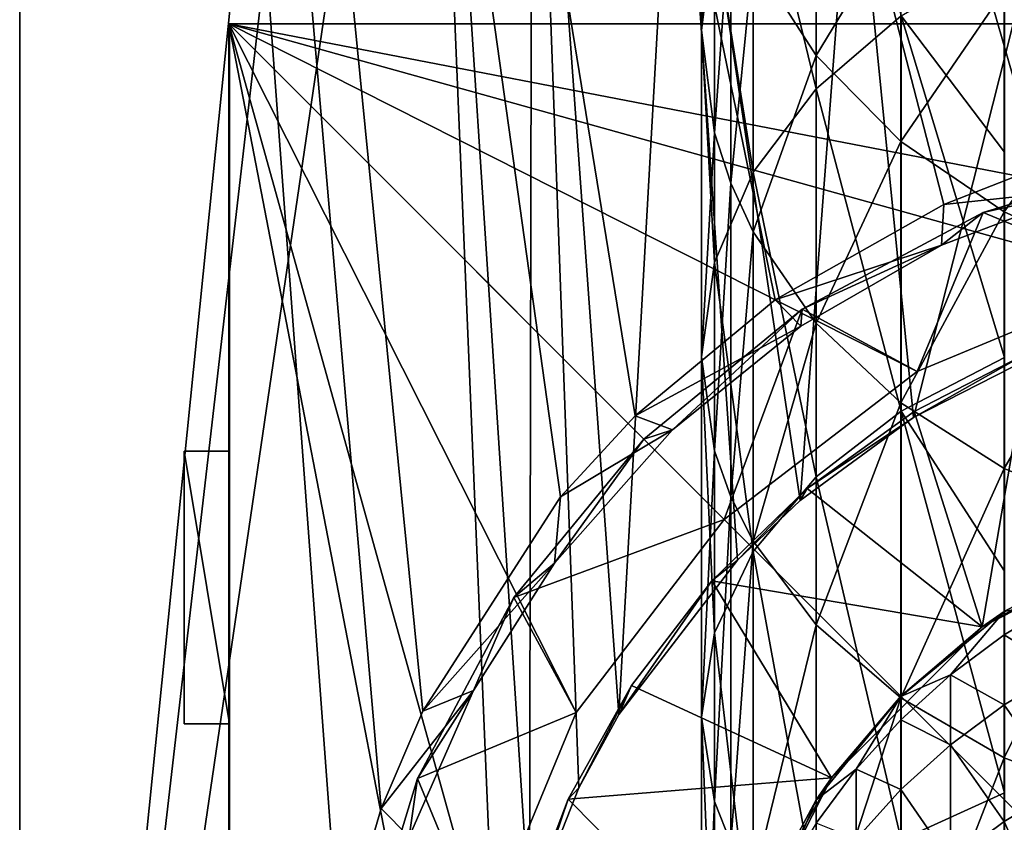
# Model space of a CAD drawing. Header units: metres. Extents: x 1237 to 1550, y -594 to -383.
# Tile 26 of 47: x 1480 to 1491, y -499 to -490. Entities that reach past the tile are written whole.
import ezdxf

# ---------------------------------------------------------------- set-up
doc = ezdxf.new("R2010")
doc.units = ezdxf.units.M

msp = doc.modelspace()

# ---------------------------------------------------------------- linework, layer by layer
at = {"layer": 'None'}
for points in [[(1479.814331, -452.797882, 103), (1479.814331, -512.797913, 103), (1479.814331, -452.797882, 130)], [(1479.814331, -512.797913, 103), (1479.814331, -512.797913, 130), (1479.814331, -452.797882, 130)], [(1491.030396, -491.673859, 130), (1493.64502, -491.106201, 130), (1479.814331, -452.797882, 130)], [(1493.64502, -491.106201, 130), (1494.814331, -491.047882, 130), (1479.814331, -452.797882, 130)], [(1479.814331, -452.797882, 130), (1494.814331, -491.047882, 130), (1509.814331, -452.797882, 130)], [(1479.814331, -512.797913, 130), (1483.333618, -500.29657, 130), (1479.814331, -452.797882, 130)], [(1483.333618, -500.29657, 130), (1483.791748, -498.727783, 130), (1479.814331, -452.797882, 130)], [(1479.814331, -452.797882, 130), (1483.791748, -498.727783, 130), (1484.248657, -497.656982, 130)], [(1484.248657, -497.656982, 130), (1485.765869, -495.301971, 130), (1479.814331, -452.797882, 130)], [(1485.765869, -495.301971, 130), (1486.585449, -494.410553, 130), (1479.814331, -452.797882, 130)], [(1479.814331, -452.797882, 130), (1486.585449, -494.410553, 130), (1488.127808, -493.135956, 130)], [(1488.127808, -493.135956, 130), (1489.981812, -492.087616, 130), (1479.814331, -452.797882, 130)], [(1489.981812, -492.087616, 130), (1491.030396, -491.673859, 130), (1479.814331, -452.797882, 130)], [(1479.814331, -452.797882, 103), (1483.324951, -478.08548, 103), (1479.814331, -512.797913, 103)], [(1483.324951, -478.08548, 103), (1483.580322, -480.225983, 103), (1479.814331, -512.797913, 103)], [(1479.814331, -512.797913, 103), (1483.580322, -480.225983, 103), (1484.282349, -482.399384, 103)], [(1484.282349, -482.399384, 103), (1485.073975, -501.436981, 103), (1479.814331, -512.797913, 103)], [(1485.451538, -484.463928, 103), (1485.422241, -499.8797, 103), (1484.282349, -482.399384, 103)], [(1485.422241, -499.8797, 103), (1485.073975, -501.436981, 103), (1484.282349, -482.399384, 103)], [(1485.451538, -484.463928, 103), (1485.96814, -498.499969, 103), (1485.422241, -499.8797, 103)], [(1487.050049, -486.272125, 103), (1486.406494, -497.695435, 103), (1485.451538, -484.463928, 103)], [(1486.406494, -497.695435, 103), (1485.96814, -498.499969, 103), (1485.451538, -484.463928, 103)], [(1487.050049, -486.272125, 103), (1487.711182, -495.995453, 103), (1486.406494, -497.695435, 103)], [(1488.980225, -487.700348, 103), (1488.400513, -495.34198, 103), (1487.050049, -486.272125, 103)], [(1488.400513, -495.34198, 103), (1487.711182, -495.995453, 103), (1487.050049, -486.272125, 103)], [(1487.885376, -487.949768, -471.195587), (1488.578613, -486.947449, -472.018158), (1488.578613, -490.813812, -476.284088)], [(1488.578613, -490.813812, -476.284088), (1488.578613, -486.947449, -472.018158), (1489.511475, -490.010193, -477.087708)], [(1487.458374, -488.199127, -464.265869), (1487.314331, -486.982483, -465.078796), (1487.314331, -490.168457, -469.374756)], [(1487.314331, -490.168457, -469.374756), (1487.314331, -486.982483, -465.078796), (1487.458496, -489.037384, -470.303009)], [(1489.647217, -494.429565, 103), (1488.400513, -495.34198, 103), (1488.980225, -487.700348, 103)], [(1491.106445, -488.676727, 103), (1489.647217, -494.429565, 103), (1488.980225, -487.700348, 103)], [(1488.578125, -490.447235, -462.763733), (1488.578125, -487.907928, -458.526947), (1487.88501, -489.369049, -463.484161)], [(1489.510864, -488.910309, -457.99118), (1488.578125, -487.907928, -458.526947), (1488.578125, -490.447235, -462.763733)], [(1487.458496, -489.037384, -470.303009), (1487.885376, -487.949768, -471.195587), (1487.885376, -491.730682, -475.367218)], [(1487.885376, -491.730682, -475.367218), (1487.885376, -487.949768, -471.195587), (1488.578613, -490.813812, -476.284088)], [(1487.458374, -491.299561, -468.446472), (1487.458374, -488.199127, -464.265869), (1487.314331, -490.168457, -469.374756)], [(1487.637085, -488.792816, -463.869202), (1487.458374, -488.199127, -464.265869), (1487.458374, -491.299561, -468.446472)], [(1491.944092, -490.344238, -457.224701), (1491.944092, -488.348297, -453.004517), (1490.647339, -489.732971, -457.551453)], [(1491.106445, -488.676727, 103), (1491.087769, -493.696228, 103), (1489.647217, -494.429565, 103)], [(1487.637085, -491.851501, -467.9935), (1487.637085, -488.792816, -463.869202), (1487.458374, -491.299561, -468.446472)], [(1487.88501, -489.369049, -463.484161), (1487.637085, -488.792816, -463.869202), (1487.637085, -491.851501, -467.9935)], [(1489.510864, -491.392273, -462.132263), (1489.510864, -488.910309, -457.99118), (1488.578125, -490.447235, -462.763733)], [(1490.647339, -489.732971, -457.551453), (1489.510864, -488.910309, -457.99118), (1489.510864, -491.392273, -462.132263)], [(1487.314331, -490.168457, -469.374756), (1487.458496, -489.037384, -470.303009), (1487.458496, -492.725555, -474.372345)], [(1487.458496, -492.725555, -474.372345), (1487.458496, -489.037384, -470.303009), (1487.885376, -491.730682, -475.367218)], [(1487.88501, -492.387207, -467.553864), (1487.88501, -489.369049, -463.484161), (1487.637085, -491.851501, -467.9935)], [(1488.578125, -490.447235, -462.763733), (1487.88501, -489.369049, -463.484161), (1487.88501, -492.387207, -467.553864)], [(1490.648193, -489.350739, -477.747162), (1490.648193, -491.509766, -479.802765), (1489.511475, -490.010193, -477.087708)], [(1490.647339, -492.167877, -461.614044), (1490.647339, -489.732971, -457.551453), (1489.510864, -491.392273, -462.132263)], [(1491.944092, -490.344238, -457.224701), (1490.647339, -489.732971, -457.551453), (1490.647339, -492.167877, -461.614044)], [(1482.114258, -490.0979, 325), (1482.124268, -490.0979, 325), (1482.114258, -515.497925, 325)], [(1482.124268, -490.0979, 325), (1482.124268, -515.497925, 325), (1482.114258, -515.497925, 325)], [(1482.114258, -490.0979, 270), (1482.114258, -515.497925, 270), (1482.124268, -490.0979, 270)], [(1482.114258, -515.497925, 270), (1482.124268, -515.497925, 270), (1482.124268, -490.0979, 270)], [(1482.114258, -490.0979, 270), (1482.114258, -490.0979, 135), (1482.114258, -515.497925, 270)], [(1482.114258, -490.0979, 135), (1482.114258, -515.497925, 135), (1482.114258, -515.497925, 270)], [(1482.114258, -515.497925, 325), (1482.114258, -515.497925, 336), (1482.114258, -490.0979, 325)], [(1482.114258, -515.497925, 336), (1482.114258, -490.0979, 336), (1482.114258, -490.0979, 325)], [(1482.114258, -490.0979, 325), (1482.114258, -490.0979, 336), (1482.124268, -490.0979, 325)], [(1482.114258, -490.0979, 336), (1507.514282, -490.0979, 336), (1482.124268, -490.0979, 325)], [(1482.124268, -490.0979, 270), (1507.514282, -490.0979, 135), (1482.114258, -490.0979, 135)], [(1482.114258, -490.0979, 135), (1482.114258, -490.0979, 270), (1482.124268, -490.0979, 270)], [(1507.514282, -490.0979, 336), (1482.114258, -490.0979, 336), (1507.514282, -515.497925, 336)], [(1482.114258, -490.0979, 336), (1482.114258, -515.497925, 336), (1507.514282, -515.497925, 336)], [(1485.9375, -497.672882, 135), (1484.913574, -500.144989, 135), (1482.114258, -490.0979, 135)], [(1484.913574, -500.144989, 135), (1484.564331, -502.797882, 135), (1482.114258, -490.0979, 135)], [(1482.114258, -490.0979, 135), (1484.564331, -502.797882, 135), (1482.114258, -515.497925, 135)], [(1507.514282, -490.0979, 135), (1494.814331, -492.547882, 135), (1482.114258, -490.0979, 135)], [(1494.814331, -492.547882, 135), (1492.161377, -492.897156, 135), (1482.114258, -490.0979, 135)], [(1482.114258, -490.0979, 135), (1492.161377, -492.897156, 135), (1489.689331, -493.921143, 135)], [(1489.689331, -493.921143, 135), (1487.566406, -495.550049, 135), (1482.114258, -490.0979, 135)], [(1487.566406, -495.550049, 135), (1485.9375, -497.672882, 135), (1482.114258, -490.0979, 135)], [(1482.124268, -494.797882, 292), (1482.124268, -494.797882, 294), (1482.124268, -490.0979, 270)], [(1482.124268, -494.797882, 294), (1482.124268, -494.797882, 297), (1482.124268, -490.0979, 270)], [(1482.124268, -490.0979, 270), (1482.124268, -494.797882, 297), (1482.124268, -490.0979, 325)], [(1482.124268, -494.797882, 297), (1482.124268, -494.797882, 299), (1482.124268, -490.0979, 325)], [(1482.124268, -490.0979, 325), (1482.124268, -494.797882, 299), (1482.124268, -494.797882, 302)], [(1482.124268, -515.497925, 270), (1482.124268, -502.0979, 274), (1482.124268, -490.0979, 270)], [(1482.124268, -502.0979, 274), (1482.124268, -499.0979, 274), (1482.124268, -490.0979, 270)], [(1482.124268, -490.0979, 270), (1482.124268, -499.0979, 274), (1482.124268, -497.797882, 274)], [(1482.124268, -499.0979, 322), (1482.124268, -502.0979, 322), (1482.124268, -490.0979, 325)], [(1482.124268, -502.0979, 322), (1482.124268, -503.397888, 322), (1482.124268, -490.0979, 325)], [(1482.124268, -490.0979, 325), (1482.124268, -503.397888, 322), (1482.124268, -515.497925, 325)], [(1482.124268, -497.797882, 322), (1482.124268, -499.0979, 322), (1482.124268, -490.0979, 325)], [(1482.124268, -497.797882, 274), (1482.124268, -494.797882, 274), (1482.124268, -490.0979, 270)], [(1482.124268, -494.797882, 274), (1482.124268, -494.797882, 277), (1482.124268, -490.0979, 270)], [(1482.124268, -490.0979, 270), (1482.124268, -494.797882, 277), (1482.124268, -494.797882, 279)], [(1482.124268, -494.797882, 279), (1482.124268, -494.797882, 282), (1482.124268, -490.0979, 270)], [(1482.124268, -494.797882, 282), (1482.124268, -494.797882, 284), (1482.124268, -490.0979, 270)], [(1482.124268, -490.0979, 270), (1482.124268, -494.797882, 284), (1482.124268, -494.797882, 287)], [(1482.124268, -490.0979, 270), (1482.124268, -494.797882, 287), (1482.124268, -494.797882, 289)], [(1482.124268, -494.797882, 289), (1482.124268, -494.797882, 292), (1482.124268, -490.0979, 270)], [(1482.124268, -490.0979, 325), (1482.124268, -494.797882, 302), (1482.124268, -494.797882, 304)], [(1482.124268, -494.797882, 304), (1482.124268, -494.797882, 307), (1482.124268, -490.0979, 325)], [(1482.124268, -494.797882, 307), (1482.124268, -494.797882, 309), (1482.124268, -490.0979, 325)], [(1482.124268, -490.0979, 325), (1482.124268, -494.797882, 309), (1482.124268, -494.797882, 312)], [(1482.124268, -490.0979, 325), (1482.124268, -494.797882, 312), (1482.124268, -494.797882, 314)], [(1482.124268, -494.797882, 314), (1482.124268, -494.797882, 317), (1482.124268, -490.0979, 325)], [(1482.124268, -494.797882, 317), (1482.124268, -494.797882, 319), (1482.124268, -490.0979, 325)], [(1482.124268, -490.0979, 325), (1482.124268, -494.797882, 319), (1482.124268, -494.797882, 322)], [(1482.124268, -494.797882, 322), (1482.124268, -497.797882, 322), (1482.124268, -490.0979, 325)], [(1482.124268, -490.0979, 325), (1507.514282, -490.0979, 336), (1482.124268, -490.0979, 270)], [(1507.514282, -490.0979, 336), (1507.514282, -490.0979, 135), (1482.124268, -490.0979, 270)], [(1488.578613, -490.813812, -476.284088), (1489.511475, -490.010193, -477.087708), (1489.511475, -494.358765, -481.028961)], [(1489.511475, -494.358765, -481.028961), (1489.511475, -490.010193, -477.087708), (1490.648193, -493.76709, -481.749908)], [(1489.511475, -490.010193, -477.087708), (1490.648193, -491.509766, -479.802765), (1490.648193, -493.76709, -481.749908)], [(1487.458374, -491.299561, -468.446472), (1487.314331, -490.168457, -469.374756), (1487.314331, -493.760223, -473.337677)], [(1487.314331, -493.760223, -473.337677), (1487.314331, -490.168457, -469.374756), (1487.458496, -492.725555, -474.372345)], [(1491.944092, -492.744202, -461.228973), (1491.944092, -490.344238, -457.224701), (1490.647339, -492.167877, -461.614044)], [(1488.578125, -493.389618, -466.731201), (1488.578125, -490.447235, -462.763733), (1487.88501, -492.387207, -467.553864)], [(1489.510864, -491.392273, -462.132263), (1488.578125, -490.447235, -462.763733), (1488.578125, -493.389618, -466.731201)], [(1487.885376, -491.730682, -475.367218), (1488.578613, -490.813812, -476.284088), (1488.578613, -495.079742, -480.150452)], [(1488.578613, -495.079742, -480.150452), (1488.578613, -490.813812, -476.284088), (1489.511475, -494.358765, -481.028961)], [(1487.458374, -494.794891, -472.303009), (1487.458374, -491.299561, -468.446472), (1487.314331, -493.760223, -473.337677)], [(1487.637085, -491.851501, -467.9935), (1487.458374, -491.299561, -468.446472), (1487.458374, -494.794891, -472.303009)], [(1489.510864, -494.268219, -466.010162), (1489.510864, -491.392273, -462.132263), (1488.578125, -493.389618, -466.731201)], [(1490.647339, -492.167877, -461.614044), (1489.510864, -491.392273, -462.132263), (1489.510864, -494.268219, -466.010162)], [(1492.570801, -491.51886, 134), (1490.413452, -492.173279, 134), (1492.161377, -492.897156, 134)], [(1490.413452, -492.173279, 134), (1492.570801, -491.51886, 134), (1491.584229, -491.912903, 129.624344)], [(1487.458496, -492.725555, -474.372345), (1487.885376, -491.730682, -475.367218), (1487.885376, -495.902313, -479.148132)], [(1487.885376, -495.902313, -479.148132), (1487.885376, -491.730682, -475.367218), (1488.578613, -495.079742, -480.150452)], [(1489.981812, -492.087616, 130), (1491.584229, -491.912903, 129.624344), (1491.030396, -491.673859, 130)], [(1487.637085, -495.299774, -471.798126), (1487.637085, -491.851501, -467.9935), (1487.458374, -494.794891, -472.303009)], [(1487.88501, -492.387207, -467.553864), (1487.637085, -491.851501, -467.9935), (1487.637085, -495.299774, -471.798126)], [(1489.958374, -492.534637, 129.624344), (1491.584229, -491.912903, 129.624344), (1489.981812, -492.087616, 130)], [(1490.413452, -492.173279, 134), (1491.584229, -491.912903, 129.624344), (1489.958374, -492.534637, 129.624344)], [(1488.127808, -493.135956, 130), (1489.958374, -492.534637, 129.624344), (1489.981812, -492.087616, 130)], [(1490.413452, -492.173279, 134), (1488.425293, -493.235992, 134), (1489.689331, -493.921143, 134)], [(1488.425293, -493.235992, 134), (1490.413452, -492.173279, 134), (1489.958374, -492.534637, 129.624344)], [(1490.647339, -494.989288, -465.418396), (1490.647339, -492.167877, -461.614044), (1489.510864, -494.268219, -466.010162)], [(1492.161377, -492.897156, 134), (1490.413452, -492.173279, 134), (1489.689331, -493.921143, 134)], [(1491.944092, -492.744202, -461.228973), (1490.647339, -492.167877, -461.614044), (1490.647339, -494.989288, -465.418396)], [(1487.88501, -495.789825, -471.308075), (1487.88501, -492.387207, -467.553864), (1487.637085, -495.299774, -471.798126)], [(1488.578125, -493.389618, -466.731201), (1487.88501, -492.387207, -467.553864), (1487.88501, -495.789825, -471.308075)], [(1488.407715, -493.42392, 129.624344), (1489.958374, -492.534637, 129.624344), (1488.127808, -493.135956, 130)], [(1488.425293, -493.235992, 134), (1489.958374, -492.534637, 129.624344), (1488.407715, -493.42392, 129.624344)], [(1487.314331, -493.760223, -473.337677), (1487.458496, -492.725555, -474.372345), (1487.458496, -496.794891, -478.060516)], [(1487.458496, -496.794891, -478.060516), (1487.458496, -492.725555, -474.372345), (1487.885376, -495.902313, -479.148132)], [(1491.944092, -495.525085, -464.978699), (1491.944092, -492.744202, -461.228973), (1490.647339, -494.989288, -465.418396)], [(1492.161377, -492.897156, 134), (1489.689331, -493.921143, 134), (1492.161377, -492.897156, 135)], [(1489.689331, -493.921143, 134), (1489.689331, -493.921143, 135), (1492.161377, -492.897156, 135)], [(1486.585449, -494.410553, 130), (1488.407715, -493.42392, 129.624344), (1488.127808, -493.135956, 130)], [(1488.425293, -493.235992, 134), (1486.682617, -494.666168, 134), (1487.566406, -495.550049, 134)], [(1486.682617, -494.666168, 134), (1488.425293, -493.235992, 134), (1486.996704, -494.563782, 129.624344)], [(1486.996704, -494.563782, 129.624344), (1488.425293, -493.235992, 134), (1488.407715, -493.42392, 129.624344)], [(1489.689331, -493.921143, 134), (1488.425293, -493.235992, 134), (1487.566406, -495.550049, 134)], [(1486.996704, -494.563782, 129.624344), (1488.407715, -493.42392, 129.624344), (1486.585449, -494.410553, 130)], [(1488.578125, -496.706757, -470.391144), (1488.578125, -493.389618, -466.731201), (1487.88501, -495.789825, -471.308075)], [(1489.510864, -494.268219, -466.010162), (1488.578125, -493.389618, -466.731201), (1488.578125, -496.706757, -470.391144)], [(1487.458374, -494.794891, -472.303009), (1487.314331, -493.760223, -473.337677), (1487.314331, -497.723145, -476.929443)], [(1487.314331, -497.723145, -476.929443), (1487.314331, -493.760223, -473.337677), (1487.458496, -496.794891, -478.060516)], [(1490.648193, -493.76709, -481.749908), (1490.648193, -496.117249, -483.583923), (1489.511475, -494.358765, -481.028961)], [(1489.647217, -494.429565, 103), (1491.087769, -493.696228, 103), (1490.919922, -493.709747, 104)], [(1489.654785, -494.363434, 104), (1489.647217, -494.429565, 103), (1490.919922, -493.709747, 104)], [(1489.654785, -494.363434, 104), (1490.919922, -493.709747, 104), (1490.405884, -496.730255, 104)], [(1490.919922, -493.709747, 104), (1492.496704, -495.664978, 104), (1490.405884, -496.730255, 104)], [(1489.689331, -493.921143, 134), (1487.566406, -495.550049, 134), (1489.689331, -493.921143, 135)], [(1487.566406, -495.550049, 134), (1487.566406, -495.550049, 135), (1489.689331, -493.921143, 135)], [(1489.510864, -497.510437, -469.587433), (1489.510864, -494.268219, -466.010162), (1488.578125, -496.706757, -470.391144)], [(1490.647339, -494.989288, -465.418396), (1489.510864, -494.268219, -466.010162), (1489.510864, -497.510437, -469.587433)], [(1485.765869, -495.301971, 130), (1486.996704, -494.563782, 129.624344), (1486.585449, -494.410553, 130)], [(1488.400513, -495.34198, 103), (1489.647217, -494.429565, 103), (1488.477661, -495.208038, 104)], [(1489.647217, -494.429565, 103), (1489.654785, -494.363434, 104), (1488.477661, -495.208038, 104)], [(1490.405884, -496.730255, 104), (1488.477661, -495.208038, 104), (1489.654785, -494.363434, 104)], [(1488.578613, -495.079742, -480.150452), (1489.511475, -494.358765, -481.028961), (1489.511475, -499.072723, -484.524963)], [(1489.511475, -499.072723, -484.524963), (1489.511475, -494.358765, -481.028961), (1490.648193, -498.554565, -485.300415)], [(1489.511475, -494.358765, -481.028961), (1490.648193, -496.117249, -483.583923), (1490.648193, -498.554565, -485.300415)], [(1485.697998, -496.029724, 129.624344), (1486.996704, -494.563782, 129.624344), (1485.765869, -495.301971, 130)], [(1485.697998, -496.029724, 129.624344), (1486.682617, -494.666168, 134), (1486.996704, -494.563782, 129.624344)], [(1487.566406, -495.550049, 134), (1486.682617, -494.666168, 134), (1485.252441, -496.408844, 134)], [(1485.252441, -496.408844, 134), (1486.682617, -494.666168, 134), (1485.697998, -496.029724, 129.624344)], [(1481.624268, -497.797882, 274), (1481.624268, -494.797882, 274), (1482.124268, -497.797882, 274)], [(1481.624268, -494.797882, 274), (1482.124268, -494.797882, 274), (1482.124268, -497.797882, 274)], [(1481.624268, -494.797882, 277), (1482.124268, -494.797882, 277), (1481.624268, -494.797882, 274)], [(1482.124268, -494.797882, 277), (1482.124268, -494.797882, 274), (1481.624268, -494.797882, 274)], [(1481.624268, -497.797882, 277), (1482.124268, -497.797882, 277), (1481.624268, -494.797882, 277)], [(1482.124268, -497.797882, 277), (1482.124268, -494.797882, 277), (1481.624268, -494.797882, 277)], [(1481.624268, -497.797882, 277), (1481.624268, -494.797882, 277), (1481.624268, -497.797882, 274)], [(1481.624268, -494.797882, 277), (1481.624268, -494.797882, 274), (1481.624268, -497.797882, 274)], [(1481.624268, -497.797882, 279), (1481.624268, -494.797882, 279), (1482.124268, -497.797882, 279)], [(1481.624268, -494.797882, 279), (1482.124268, -494.797882, 279), (1482.124268, -497.797882, 279)], [(1481.624268, -494.797882, 282), (1482.124268, -494.797882, 282), (1481.624268, -494.797882, 279)], [(1482.124268, -494.797882, 282), (1482.124268, -494.797882, 279), (1481.624268, -494.797882, 279)], [(1481.624268, -497.797882, 282), (1482.124268, -497.797882, 282), (1481.624268, -494.797882, 282)], [(1482.124268, -497.797882, 282), (1482.124268, -494.797882, 282), (1481.624268, -494.797882, 282)], [(1481.624268, -497.797882, 282), (1481.624268, -494.797882, 282), (1481.624268, -497.797882, 279)], [(1481.624268, -494.797882, 282), (1481.624268, -494.797882, 279), (1481.624268, -497.797882, 279)], [(1481.624268, -497.797882, 284), (1481.624268, -494.797882, 284), (1482.124268, -497.797882, 284)], [(1481.624268, -494.797882, 284), (1482.124268, -494.797882, 284), (1482.124268, -497.797882, 284)], [(1481.624268, -494.797882, 287), (1482.124268, -494.797882, 287), (1481.624268, -494.797882, 284)], [(1482.124268, -494.797882, 287), (1482.124268, -494.797882, 284), (1481.624268, -494.797882, 284)], [(1481.624268, -497.797882, 287), (1482.124268, -497.797882, 287), (1481.624268, -494.797882, 287)], [(1482.124268, -497.797882, 287), (1482.124268, -494.797882, 287), (1481.624268, -494.797882, 287)], [(1481.624268, -497.797882, 287), (1481.624268, -494.797882, 287), (1481.624268, -497.797882, 284)], [(1481.624268, -494.797882, 287), (1481.624268, -494.797882, 284), (1481.624268, -497.797882, 284)], [(1481.624268, -497.797882, 289), (1481.624268, -494.797882, 289), (1482.124268, -497.797882, 289)], [(1481.624268, -494.797882, 289), (1482.124268, -494.797882, 289), (1482.124268, -497.797882, 289)], [(1481.624268, -494.797882, 292), (1482.124268, -494.797882, 292), (1481.624268, -494.797882, 289)], [(1482.124268, -494.797882, 292), (1482.124268, -494.797882, 289), (1481.624268, -494.797882, 289)], [(1481.624268, -497.797882, 292), (1482.124268, -497.797882, 292), (1481.624268, -494.797882, 292)], [(1482.124268, -497.797882, 292), (1482.124268, -494.797882, 292), (1481.624268, -494.797882, 292)], [(1481.624268, -497.797882, 292), (1481.624268, -494.797882, 292), (1481.624268, -497.797882, 289)], [(1481.624268, -494.797882, 292), (1481.624268, -494.797882, 289), (1481.624268, -497.797882, 289)], [(1481.624268, -497.797882, 294), (1481.624268, -494.797882, 294), (1482.124268, -497.797882, 294)], [(1481.624268, -494.797882, 294), (1482.124268, -494.797882, 294), (1482.124268, -497.797882, 294)], [(1481.624268, -494.797882, 297), (1482.124268, -494.797882, 297), (1481.624268, -494.797882, 294)], [(1482.124268, -494.797882, 297), (1482.124268, -494.797882, 294), (1481.624268, -494.797882, 294)], [(1481.624268, -497.797882, 297), (1482.124268, -497.797882, 297), (1481.624268, -494.797882, 297)], [(1482.124268, -497.797882, 297), (1482.124268, -494.797882, 297), (1481.624268, -494.797882, 297)], [(1481.624268, -497.797882, 297), (1481.624268, -494.797882, 297), (1481.624268, -497.797882, 294)], [(1481.624268, -494.797882, 297), (1481.624268, -494.797882, 294), (1481.624268, -497.797882, 294)], [(1481.624268, -497.797882, 299), (1481.624268, -494.797882, 299), (1482.124268, -497.797882, 299)], [(1481.624268, -494.797882, 299), (1482.124268, -494.797882, 299), (1482.124268, -497.797882, 299)], [(1481.624268, -494.797882, 302), (1482.124268, -494.797882, 302), (1481.624268, -494.797882, 299)], [(1482.124268, -494.797882, 302), (1482.124268, -494.797882, 299), (1481.624268, -494.797882, 299)], [(1481.624268, -497.797882, 302), (1482.124268, -497.797882, 302), (1481.624268, -494.797882, 302)], [(1482.124268, -497.797882, 302), (1482.124268, -494.797882, 302), (1481.624268, -494.797882, 302)], [(1481.624268, -497.797882, 302), (1481.624268, -494.797882, 302), (1481.624268, -497.797882, 299)], [(1481.624268, -494.797882, 302), (1481.624268, -494.797882, 299), (1481.624268, -497.797882, 299)], [(1481.624268, -497.797882, 304), (1481.624268, -494.797882, 304), (1482.124268, -497.797882, 304)], [(1481.624268, -494.797882, 304), (1482.124268, -494.797882, 304), (1482.124268, -497.797882, 304)], [(1481.624268, -494.797882, 307), (1482.124268, -494.797882, 307), (1481.624268, -494.797882, 304)], [(1482.124268, -494.797882, 307), (1482.124268, -494.797882, 304), (1481.624268, -494.797882, 304)], [(1481.624268, -497.797882, 307), (1482.124268, -497.797882, 307), (1481.624268, -494.797882, 307)], [(1482.124268, -497.797882, 307), (1482.124268, -494.797882, 307), (1481.624268, -494.797882, 307)], [(1481.624268, -497.797882, 307), (1481.624268, -494.797882, 307), (1481.624268, -497.797882, 304)], [(1481.624268, -494.797882, 307), (1481.624268, -494.797882, 304), (1481.624268, -497.797882, 304)], [(1481.624268, -497.797882, 309), (1481.624268, -494.797882, 309), (1482.124268, -497.797882, 309)], [(1481.624268, -494.797882, 309), (1482.124268, -494.797882, 309), (1482.124268, -497.797882, 309)], [(1481.624268, -494.797882, 312), (1482.124268, -494.797882, 312), (1481.624268, -494.797882, 309)], [(1482.124268, -494.797882, 312), (1482.124268, -494.797882, 309), (1481.624268, -494.797882, 309)], [(1481.624268, -497.797882, 312), (1482.124268, -497.797882, 312), (1481.624268, -494.797882, 312)], [(1482.124268, -497.797882, 312), (1482.124268, -494.797882, 312), (1481.624268, -494.797882, 312)], [(1481.624268, -497.797882, 312), (1481.624268, -494.797882, 312), (1481.624268, -497.797882, 309)], [(1481.624268, -494.797882, 312), (1481.624268, -494.797882, 309), (1481.624268, -497.797882, 309)], [(1481.624268, -497.797882, 314), (1481.624268, -494.797882, 314), (1482.124268, -497.797882, 314)], [(1481.624268, -494.797882, 314), (1482.124268, -494.797882, 314), (1482.124268, -497.797882, 314)], [(1481.624268, -494.797882, 317), (1482.124268, -494.797882, 317), (1481.624268, -494.797882, 314)], [(1482.124268, -494.797882, 317), (1482.124268, -494.797882, 314), (1481.624268, -494.797882, 314)], [(1481.624268, -497.797882, 317), (1482.124268, -497.797882, 317), (1481.624268, -494.797882, 317)], [(1482.124268, -497.797882, 317), (1482.124268, -494.797882, 317), (1481.624268, -494.797882, 317)], [(1481.624268, -497.797882, 317), (1481.624268, -494.797882, 317), (1481.624268, -497.797882, 314)], [(1481.624268, -494.797882, 317), (1481.624268, -494.797882, 314), (1481.624268, -497.797882, 314)], [(1481.624268, -497.797882, 319), (1481.624268, -494.797882, 319), (1482.124268, -497.797882, 319)], [(1481.624268, -494.797882, 319), (1482.124268, -494.797882, 319), (1482.124268, -497.797882, 319)], [(1481.624268, -494.797882, 322), (1482.124268, -494.797882, 322), (1481.624268, -494.797882, 319)], [(1482.124268, -494.797882, 322), (1482.124268, -494.797882, 319), (1481.624268, -494.797882, 319)], [(1481.624268, -497.797882, 322), (1482.124268, -497.797882, 322), (1481.624268, -494.797882, 322)], [(1482.124268, -497.797882, 322), (1482.124268, -494.797882, 322), (1481.624268, -494.797882, 322)], [(1481.624268, -497.797882, 322), (1481.624268, -494.797882, 322), (1481.624268, -497.797882, 319)], [(1481.624268, -494.797882, 322), (1481.624268, -494.797882, 319), (1481.624268, -497.797882, 319)], [(1482.124268, -497.797882, 294), (1482.124268, -494.797882, 294), (1482.124268, -497.797882, 292)], [(1482.124268, -497.797882, 292), (1482.124268, -494.797882, 294), (1482.124268, -494.797882, 292)], [(1482.124268, -497.797882, 277), (1482.124268, -497.797882, 279), (1482.124268, -494.797882, 279)], [(1482.124268, -494.797882, 277), (1482.124268, -497.797882, 277), (1482.124268, -494.797882, 279)], [(1482.124268, -494.797882, 282), (1482.124268, -497.797882, 282), (1482.124268, -494.797882, 284)], [(1482.124268, -497.797882, 282), (1482.124268, -497.797882, 284), (1482.124268, -494.797882, 284)], [(1482.124268, -494.797882, 287), (1482.124268, -497.797882, 287), (1482.124268, -494.797882, 289)], [(1482.124268, -494.797882, 289), (1482.124268, -497.797882, 287), (1482.124268, -497.797882, 289)], [(1482.124268, -494.797882, 297), (1482.124268, -497.797882, 297), (1482.124268, -494.797882, 299)], [(1482.124268, -497.797882, 297), (1482.124268, -497.797882, 299), (1482.124268, -494.797882, 299)], [(1482.124268, -494.797882, 302), (1482.124268, -497.797882, 302), (1482.124268, -494.797882, 304)], [(1482.124268, -494.797882, 304), (1482.124268, -497.797882, 302), (1482.124268, -497.797882, 304)], [(1482.124268, -494.797882, 307), (1482.124268, -497.797882, 307), (1482.124268, -494.797882, 309)], [(1482.124268, -497.797882, 307), (1482.124268, -497.797882, 309), (1482.124268, -494.797882, 309)], [(1482.124268, -494.797882, 312), (1482.124268, -497.797882, 312), (1482.124268, -494.797882, 314)], [(1482.124268, -494.797882, 314), (1482.124268, -497.797882, 312), (1482.124268, -497.797882, 314)], [(1482.124268, -494.797882, 317), (1482.124268, -497.797882, 317), (1482.124268, -494.797882, 319)], [(1482.124268, -497.797882, 317), (1482.124268, -497.797882, 319), (1482.124268, -494.797882, 319)], [(1487.458374, -498.651428, -475.79834), (1487.458374, -494.794891, -472.303009), (1487.314331, -497.723145, -476.929443)], [(1487.637085, -495.299774, -471.798126), (1487.458374, -494.794891, -472.303009), (1487.458374, -498.651428, -475.79834)], [(1487.885376, -495.902313, -479.148132), (1488.578613, -495.079742, -480.150452), (1488.578613, -499.704102, -483.580017)], [(1488.578613, -499.704102, -483.580017), (1488.578613, -495.079742, -480.150452), (1489.511475, -499.072723, -484.524963)], [(1490.647339, -498.170044, -468.927856), (1490.647339, -494.989288, -465.418396), (1489.510864, -497.510437, -469.587433)], [(1491.944092, -495.525085, -464.978699), (1490.647339, -494.989288, -465.418396), (1490.647339, -498.170044, -468.927856)], [(1484.248657, -497.656982, 130), (1485.697998, -496.029724, 129.624344), (1485.765869, -495.301971, 130)], [(1488.477661, -495.208038, 104), (1487.429932, -496.222839, 104), (1487.711182, -495.995453, 103)], [(1487.429932, -496.222839, 104), (1488.477661, -495.208038, 104), (1490.405884, -496.730255, 104)], [(1487.637085, -499.10437, -475.246399), (1487.637085, -495.299774, -471.798126), (1487.458374, -498.651428, -475.79834)], [(1487.88501, -495.789825, -471.308075), (1487.637085, -495.299774, -471.798126), (1487.637085, -499.10437, -475.246399)], [(1488.400513, -495.34198, 103), (1488.477661, -495.208038, 104), (1487.711182, -495.995453, 103)], [(1487.566406, -495.550049, 134), (1485.252441, -496.408844, 134), (1485.9375, -497.672882, 134)], [(1487.566406, -495.550049, 134), (1485.9375, -497.672882, 134), (1487.566406, -495.550049, 135)], [(1485.9375, -497.672882, 134), (1485.9375, -497.672882, 135), (1487.566406, -495.550049, 135)], [(1491.944092, -498.660156, -468.437744), (1491.944092, -495.525085, -464.978699), (1490.647339, -498.170044, -468.927856)], [(1491.944214, -495.868805, 54), (1490.405884, -496.730255, 104), (1492.496704, -495.664978, 104)], [(1487.88501, -499.544037, -474.710693), (1487.88501, -495.789825, -471.308075), (1487.637085, -499.10437, -475.246399)], [(1488.578125, -496.706757, -470.391144), (1487.88501, -495.789825, -471.308075), (1487.88501, -499.544037, -474.710693)], [(1487.458496, -496.794891, -478.060516), (1487.885376, -495.902313, -479.148132), (1487.885376, -500.4245, -482.501892)], [(1487.885376, -500.4245, -482.501892), (1487.885376, -495.902313, -479.148132), (1488.578613, -499.704102, -483.580017)], [(1491.944214, -495.868805, 54), (1490.647461, -496.561859, 54), (1490.405884, -496.730255, 104)], [(1490.647339, -496.561981, 27.930035), (1490.647461, -496.561859, 54), (1491.944092, -495.868835, 27.930035)], [(1490.647339, -496.561981, 27.930035), (1491.944092, -495.868835, 27.930035), (1491.278687, -496.440399, 5.191846)], [(1490.647461, -496.561859, 54), (1491.944214, -495.868805, 54), (1491.944092, -495.868835, 27.930035)], [(1484.809204, -497.430115, 129.624344), (1485.697998, -496.029724, 129.624344), (1484.248657, -497.656982, 130)], [(1484.809204, -497.430115, 129.624344), (1485.252441, -496.408844, 134), (1485.697998, -496.029724, 129.624344)], [(1487.711182, -495.995453, 103), (1487.429932, -496.222839, 104), (1486.406494, -497.695435, 103)], [(1487.429932, -496.222839, 104), (1486.546265, -497.375793, 104), (1486.406494, -497.695435, 103)], [(1488.746704, -498.389496, 104), (1486.546265, -497.375793, 104), (1487.429932, -496.222839, 104)], [(1488.746704, -498.389496, 104), (1487.429932, -496.222839, 104), (1490.405884, -496.730255, 104)], [(1485.252441, -496.408844, 134), (1484.189697, -498.397034, 134), (1485.9375, -497.672882, 134)], [(1484.189697, -498.397034, 134), (1485.252441, -496.408844, 134), (1484.809204, -497.430115, 129.624344)], [(1490.647339, -496.818726, 5.200394), (1490.647339, -496.561981, 27.930035), (1491.278687, -496.440399, 5.191846)], [(1491.278687, -497.210815, -17.534739), (1490.647339, -496.818726, 5.200394), (1491.278687, -496.440399, 5.191846)], [(1489.510864, -497.494781, 27.930035), (1489.510986, -497.494598, 54), (1490.647339, -496.561981, 27.930035)], [(1489.510864, -497.494781, 27.930035), (1490.647339, -496.561981, 27.930035), (1490.056152, -497.25708, 5.210299)], [(1490.647461, -496.561859, 54), (1489.510986, -497.494598, 54), (1490.405884, -496.730255, 104)], [(1489.510986, -497.494598, 54), (1490.647461, -496.561859, 54), (1490.647339, -496.561981, 27.930035)], [(1490.647339, -496.561981, 27.930035), (1490.647339, -496.818726, 5.200394), (1490.056152, -497.25708, 5.210299)], [(1488.578125, -500.366669, -473.708282), (1488.578125, -496.706757, -470.391144), (1487.88501, -499.544037, -474.710693)], [(1489.510864, -497.510437, -469.587433), (1488.578125, -496.706757, -470.391144), (1488.578125, -500.366669, -473.708282)], [(1487.314331, -497.723145, -476.929443), (1487.458496, -496.794891, -478.060516), (1487.458496, -501.206177, -481.332031)], [(1487.458496, -501.206177, -481.332031), (1487.458496, -496.794891, -478.060516), (1487.885376, -500.4245, -482.501892)], [(1490.405884, -496.730255, 104), (1489.510986, -497.494598, 54), (1488.746704, -498.389496, 104)], [(1490.056152, -497.25708, 5.210299), (1490.647339, -496.818726, 5.200394), (1490.647339, -497.588837, -17.517647)], [(1490.647339, -496.818726, 5.200394), (1491.278687, -497.210815, -17.534739), (1490.647339, -497.588837, -17.517647)], [(1489.510864, -497.494781, 27.930035), (1490.056152, -497.25708, 5.210299), (1489.510864, -497.751282, 5.221465)], [(1489.510864, -497.751282, 5.221465), (1490.056152, -497.25708, 5.210299), (1490.056152, -498.026886, -17.497843)], [(1490.056152, -497.25708, 5.210299), (1490.647339, -497.588837, -17.517647), (1490.056152, -498.026886, -17.497843)], [(1490.647339, -497.588837, -17.517647), (1491.278687, -497.210815, -17.534739), (1491.278687, -498.494415, -40.238121)], [(1484.100342, -499.039093, 129.624344), (1484.809204, -497.430115, 129.624344), (1483.791748, -498.727783, 130)], [(1483.791748, -498.727783, 130), (1484.809204, -497.430115, 129.624344), (1484.248657, -497.656982, 130)], [(1484.100342, -499.039093, 129.624344), (1484.189697, -498.397034, 134), (1484.809204, -497.430115, 129.624344)], [(1486.546265, -497.375793, 104), (1485.85022, -498.626038, 104), (1485.96814, -498.499969, 103)], [(1485.85022, -498.626038, 104), (1486.546265, -497.375793, 104), (1488.746704, -498.389496, 104)], [(1486.406494, -497.695435, 103), (1486.546265, -497.375793, 104), (1485.96814, -498.499969, 103)], [(1488.578125, -498.631378, 27.930035), (1488.578247, -498.631134, 54), (1489.510864, -497.494781, 27.930035)], [(1488.578125, -498.631378, 27.930035), (1489.510864, -497.494781, 27.930035), (1489.016479, -498.296539, 5.233784)], [(1489.510864, -501.087738, -472.829681), (1489.510864, -497.510437, -469.587433), (1488.578125, -500.366669, -473.708282)], [(1489.510986, -497.494598, 54), (1488.578247, -498.631134, 54), (1488.746704, -498.389496, 104)], [(1488.578247, -498.631134, 54), (1489.510986, -497.494598, 54), (1489.510864, -497.494781, 27.930035)], [(1489.016479, -498.296539, 5.233784), (1489.510864, -497.494781, 27.930035), (1489.510864, -497.751282, 5.221465)], [(1490.647339, -498.170044, -468.927856), (1489.510864, -497.510437, -469.587433), (1489.510864, -501.087738, -472.829681)], [(1485.9375, -497.672882, 134), (1484.189697, -498.397034, 134), (1484.913574, -500.144989, 134)], [(1485.9375, -497.672882, 134), (1484.913574, -500.144989, 134), (1485.9375, -497.672882, 135)], [(1484.913574, -500.144989, 134), (1484.913574, -500.144989, 135), (1485.9375, -497.672882, 135)], [(1490.056152, -498.026886, -17.497843), (1490.647339, -497.588837, -17.517647), (1490.647339, -498.871948, -40.212494)], [(1490.647339, -497.588837, -17.517647), (1491.278687, -498.494415, -40.238121), (1490.647339, -498.871948, -40.212494)], [(1481.624268, -497.797882, 277), (1481.624268, -497.797882, 274), (1482.124268, -497.797882, 277)], [(1481.624268, -497.797882, 274), (1482.124268, -497.797882, 274), (1482.124268, -497.797882, 277)], [(1481.624268, -497.797882, 282), (1481.624268, -497.797882, 279), (1482.124268, -497.797882, 282)], [(1481.624268, -497.797882, 279), (1482.124268, -497.797882, 279), (1482.124268, -497.797882, 282)], [(1481.624268, -497.797882, 287), (1481.624268, -497.797882, 284), (1482.124268, -497.797882, 287)], [(1481.624268, -497.797882, 284), (1482.124268, -497.797882, 284), (1482.124268, -497.797882, 287)], [(1481.624268, -497.797882, 292), (1481.624268, -497.797882, 289), (1482.124268, -497.797882, 292)], [(1481.624268, -497.797882, 289), (1482.124268, -497.797882, 289), (1482.124268, -497.797882, 292)], [(1481.624268, -497.797882, 297), (1481.624268, -497.797882, 294), (1482.124268, -497.797882, 297)], [(1481.624268, -497.797882, 294), (1482.124268, -497.797882, 294), (1482.124268, -497.797882, 297)], [(1481.624268, -497.797882, 302), (1481.624268, -497.797882, 299), (1482.124268, -497.797882, 302)], [(1481.624268, -497.797882, 299), (1482.124268, -497.797882, 299), (1482.124268, -497.797882, 302)], [(1481.624268, -497.797882, 307), (1481.624268, -497.797882, 304), (1482.124268, -497.797882, 307)], [(1481.624268, -497.797882, 304), (1482.124268, -497.797882, 304), (1482.124268, -497.797882, 307)], [(1481.624268, -497.797882, 312), (1481.624268, -497.797882, 309), (1482.124268, -497.797882, 312)], [(1481.624268, -497.797882, 309), (1482.124268, -497.797882, 309), (1482.124268, -497.797882, 312)], [(1481.624268, -497.797882, 317), (1481.624268, -497.797882, 314), (1482.124268, -497.797882, 317)], [(1481.624268, -497.797882, 314), (1482.124268, -497.797882, 314), (1482.124268, -497.797882, 317)], [(1481.624268, -497.797882, 322), (1481.624268, -497.797882, 319), (1482.124268, -497.797882, 322)], [(1481.624268, -497.797882, 319), (1482.124268, -497.797882, 319), (1482.124268, -497.797882, 322)], [(1482.124268, -499.0979, 274), (1482.124268, -497.797882, 277), (1482.124268, -497.797882, 274)], [(1482.124268, -499.0979, 294), (1482.124268, -497.797882, 294), (1482.124268, -499.0979, 292)], [(1482.124268, -499.0979, 292), (1482.124268, -497.797882, 294), (1482.124268, -497.797882, 292)], [(1482.124268, -499.0979, 274), (1482.124268, -499.0979, 277), (1482.124268, -497.797882, 277)], [(1482.124268, -499.0979, 277), (1482.124268, -497.797882, 279), (1482.124268, -497.797882, 277)], [(1482.124268, -497.797882, 279), (1482.124268, -499.0979, 277), (1482.124268, -499.0979, 279)], [(1482.124268, -497.797882, 279), (1482.124268, -499.0979, 279), (1482.124268, -497.797882, 282)], [(1482.124268, -499.0979, 279), (1482.124268, -499.0979, 282), (1482.124268, -497.797882, 282)], [(1482.124268, -497.797882, 282), (1482.124268, -499.0979, 282), (1482.124268, -497.797882, 284)], [(1482.124268, -499.0979, 282), (1482.124268, -499.0979, 284), (1482.124268, -497.797882, 284)], [(1482.124268, -497.797882, 284), (1482.124268, -499.0979, 284), (1482.124268, -497.797882, 287)], [(1482.124268, -499.0979, 284), (1482.124268, -499.0979, 287), (1482.124268, -497.797882, 287)], [(1482.124268, -497.797882, 287), (1482.124268, -499.0979, 287), (1482.124268, -497.797882, 289)], [(1482.124268, -499.0979, 287), (1482.124268, -499.0979, 289), (1482.124268, -497.797882, 289)], [(1482.124268, -497.797882, 289), (1482.124268, -499.0979, 289), (1482.124268, -497.797882, 292)], [(1482.124268, -499.0979, 289), (1482.124268, -499.0979, 292), (1482.124268, -497.797882, 292)], [(1482.124268, -497.797882, 294), (1482.124268, -499.0979, 294), (1482.124268, -497.797882, 297)], [(1482.124268, -499.0979, 294), (1482.124268, -499.0979, 297), (1482.124268, -497.797882, 297)], [(1482.124268, -497.797882, 297), (1482.124268, -499.0979, 297), (1482.124268, -497.797882, 299)], [(1482.124268, -499.0979, 297), (1482.124268, -499.0979, 299), (1482.124268, -497.797882, 299)], [(1482.124268, -497.797882, 299), (1482.124268, -499.0979, 299), (1482.124268, -497.797882, 302)], [(1482.124268, -499.0979, 299), (1482.124268, -499.0979, 302), (1482.124268, -497.797882, 302)], [(1482.124268, -497.797882, 302), (1482.124268, -499.0979, 302), (1482.124268, -497.797882, 304)], [(1482.124268, -499.0979, 302), (1482.124268, -499.0979, 304), (1482.124268, -497.797882, 304)], [(1482.124268, -497.797882, 304), (1482.124268, -499.0979, 304), (1482.124268, -497.797882, 307)], [(1482.124268, -499.0979, 304), (1482.124268, -499.0979, 307), (1482.124268, -497.797882, 307)], [(1482.124268, -497.797882, 307), (1482.124268, -499.0979, 307), (1482.124268, -497.797882, 309)], [(1482.124268, -499.0979, 307), (1482.124268, -499.0979, 309), (1482.124268, -497.797882, 309)], [(1482.124268, -497.797882, 309), (1482.124268, -499.0979, 309), (1482.124268, -497.797882, 312)], [(1482.124268, -499.0979, 309), (1482.124268, -499.0979, 312), (1482.124268, -497.797882, 312)], [(1482.124268, -497.797882, 312), (1482.124268, -499.0979, 312), (1482.124268, -497.797882, 314)], [(1482.124268, -499.0979, 312), (1482.124268, -499.0979, 314), (1482.124268, -497.797882, 314)], [(1482.124268, -497.797882, 314), (1482.124268, -499.0979, 314), (1482.124268, -497.797882, 317)], [(1482.124268, -499.0979, 314), (1482.124268, -499.0979, 317), (1482.124268, -497.797882, 317)], [(1482.124268, -497.797882, 317), (1482.124268, -499.0979, 317), (1482.124268, -497.797882, 319)], [(1482.124268, -499.0979, 317), (1482.124268, -499.0979, 319), (1482.124268, -497.797882, 319)], [(1482.124268, -497.797882, 319), (1482.124268, -499.0979, 319), (1482.124268, -497.797882, 322)], [(1482.124268, -499.0979, 319), (1482.124268, -499.0979, 322), (1482.124268, -497.797882, 322)], [(1487.458374, -498.651428, -475.79834), (1487.314331, -497.723145, -476.929443), (1487.314331, -502.019073, -480.115417)], [(1487.314331, -502.019073, -480.115417), (1487.314331, -497.723145, -476.929443), (1487.458496, -501.206177, -481.332031)], [(1489.510864, -498.520691, -17.475517), (1489.016479, -498.296539, 5.233784), (1489.510864, -497.751282, 5.221465)], [(1490.056152, -498.026886, -17.497843), (1489.510864, -498.520691, -17.475517), (1489.510864, -497.751282, 5.221465)], [(1490.056152, -499.309418, -40.1828), (1489.510864, -498.520691, -17.475517), (1490.056152, -498.026886, -17.497843)], [(1490.647339, -498.871948, -40.212494), (1490.056152, -499.309418, -40.1828), (1490.056152, -498.026886, -17.497843)], [(1490.647339, -501.679504, -472.108612), (1490.647339, -498.170044, -468.927856), (1489.510864, -501.087738, -472.829681)], [(1491.944092, -498.660156, -468.437744), (1490.647339, -498.170044, -468.927856), (1490.647339, -501.679504, -472.108612)], [(1488.578125, -498.887604, 5.247139), (1488.578125, -498.631378, 27.930035), (1489.016479, -498.296539, 5.233784)], [(1489.016479, -499.065521, -17.450884), (1488.578125, -498.887604, 5.247139), (1489.016479, -498.296539, 5.233784)], [(1489.510864, -498.520691, -17.475517), (1489.016479, -499.065521, -17.450884), (1489.016479, -498.296539, 5.233784)], [(1484.189697, -498.397034, 134), (1483.535278, -500.554352, 134), (1484.913574, -500.144989, 134)], [(1483.535278, -500.554352, 134), (1484.189697, -498.397034, 134), (1484.100342, -499.039093, 129.624344)], [(1487.681396, -500.480255, 104), (1485.85022, -498.626038, 104), (1488.746704, -498.389496, 104)], [(1488.746704, -498.389496, 104), (1487.885254, -499.927765, 54), (1487.681396, -500.480255, 104)], [(1488.746704, -498.389496, 104), (1488.578247, -498.631134, 54), (1487.885254, -499.927765, 54)], [(1485.96814, -498.499969, 103), (1485.85022, -498.626038, 104), (1485.422241, -499.8797, 103)], [(1489.510864, -499.802612, -40.149326), (1489.016479, -499.065521, -17.450884), (1489.510864, -498.520691, -17.475517)], [(1490.056152, -499.309418, -40.1828), (1489.510864, -499.802612, -40.149326), (1489.510864, -498.520691, -17.475517)], [(1490.648193, -498.554565, -485.300415), (1490.648193, -501.073181, -486.895233), (1489.511475, -499.072723, -484.524963)], [(1490.647339, -498.871948, -40.212494), (1491.278687, -498.494415, -40.238121), (1491.278687, -500.290497, -62.906715)], [(1485.85022, -498.626038, 104), (1485.352295, -499.929047, 104), (1485.422241, -499.8797, 103)], [(1487.681396, -500.480255, 104), (1485.352295, -499.929047, 104), (1485.85022, -498.626038, 104)], [(1487.458374, -502.832031, -478.898773), (1487.458374, -498.651428, -475.79834), (1487.314331, -502.019073, -480.115417)], [(1487.637085, -499.10437, -475.246399), (1487.458374, -498.651428, -475.79834), (1487.458374, -502.832031, -478.898773)], [(1487.88501, -499.928131, 27.930035), (1487.885254, -499.927765, 54), (1488.578125, -498.631378, 27.930035)], [(1487.88501, -499.928131, 27.930035), (1488.578125, -498.631378, 27.930035), (1488.199707, -499.518799, 5.2614)], [(1487.885254, -499.927765, 54), (1488.578247, -498.631134, 54), (1488.578125, -498.631378, 27.930035)], [(1488.578125, -498.631378, 27.930035), (1488.578125, -498.887604, 5.247139), (1488.199707, -499.518799, 5.2614)], [(1491.944092, -502.119202, -471.572815), (1491.944092, -498.660156, -468.437744), (1490.647339, -501.679504, -472.108612)], [(1483.333618, -500.29657, 130), (1484.100342, -499.039093, 129.624344), (1483.791748, -498.727783, 130)], [(1490.647339, -500.667389, -62.872566), (1490.056152, -499.309418, -40.1828), (1490.647339, -498.871948, -40.212494)], [(1491.278687, -500.290497, -62.906715), (1490.647339, -500.667389, -62.872566), (1490.647339, -498.871948, -40.212494)]]:
    msp.add_3dface(points, dxfattribs=at)

doc.saveas('drawing.dxf')
